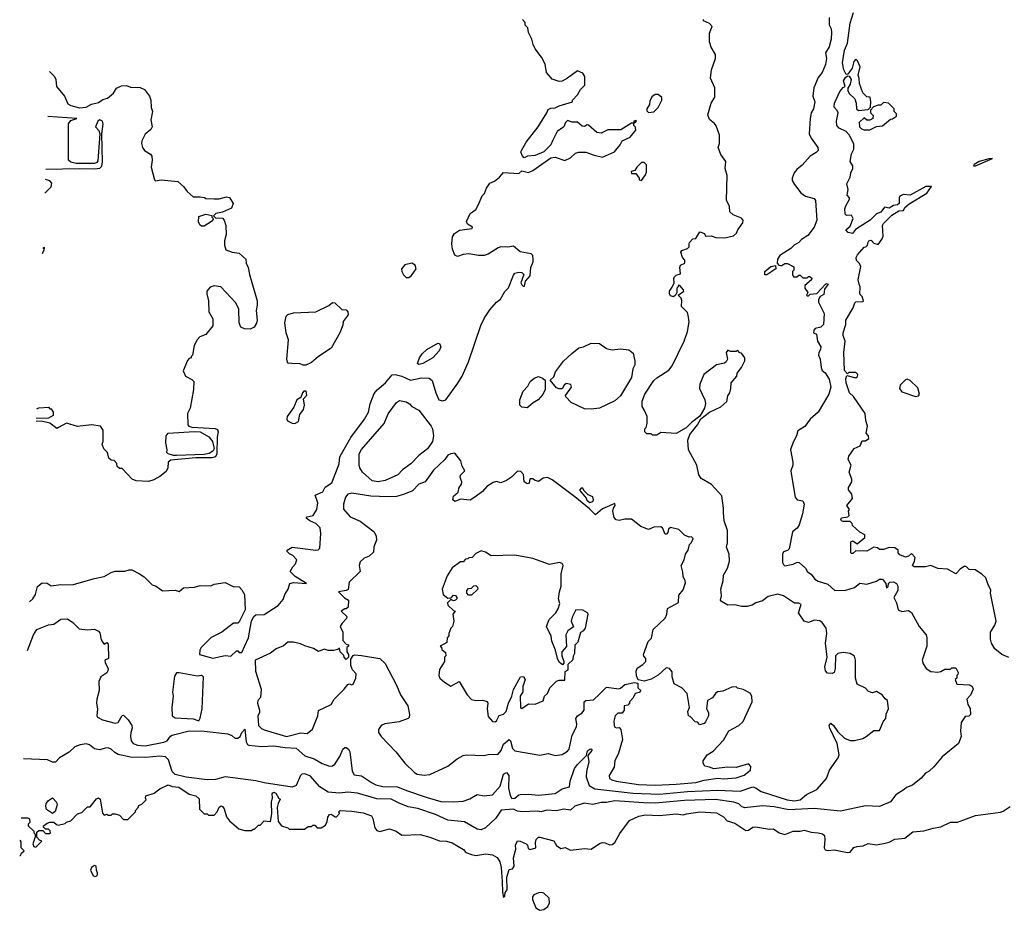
# Model space of a CAD drawing. Extents: x 2348354 to 2479840, y 460476 to 613653.
# Tile 117 of 256: x 2349659 to 2356732, y 556268 to 562664. Entities that reach past the tile are written whole.
import ezdxf

# ---------------------------------------------------------------- set-up
doc = ezdxf.new("R2010")
doc.units = 0

msp = doc.modelspace()

# ---------------------------------------------------------------- linework, layer by layer
at = {"layer": '0CON05XD'}
for points in [[(2355598.3, 561258.3), (2355588.3, 561268.3), (2355587.5, 561305), (2355593, 561327), (2355620, 561375), (2355620, 561385), (2355602.5, 561405), (2355610, 561445), (2355600, 561485), (2355625.9, 561534.1), (2355630, 561565), (2355643.3, 561595), (2355643.3, 561615), (2355623.8, 561645), (2355635, 561700), (2355650, 561735), (2355651.7, 561771.7), (2355618.1, 561838.1), (2355595, 561861.2), (2355546.7, 561885), (2355530, 561905), (2355526.2, 561935), (2355538.8, 561995), (2355532.3, 562012.3), (2355510, 562035), (2355511.2, 562065), (2355551.2, 562148.8), (2355575, 562177.5), (2355590, 562185), (2355577.5, 562225), (2355590.7, 562249.3), (2355605, 562260), (2355618.3, 562258.3), (2355632.5, 562235), (2355625, 562200), (2355608.3, 562171.7), (2355607.5, 562155), (2355617.5, 562135), (2355657.5, 562095), (2355667.5, 562065), (2355670, 562025), (2355685, 562012.5), (2355755, 562020), (2355770, 562035), (2355772.5, 562075), (2355768.3, 562108.3), (2355745, 562110), (2355715, 562140), (2355692.5, 562205), (2355690, 562245), (2355682.5, 562265), (2355697.5, 562325), (2355678.3, 562368.3), (2355665, 562380), (2355650, 562365), (2355640, 562315), (2355608.3, 562271.7), (2355595, 562270), (2355578.8, 562305), (2355569.2, 562355), (2355584.2, 562444.2), (2355606, 562495), (2355625, 562640), (2355649.2, 562715)], [(2349714.7, 558133.9), (2349756.7, 558245), (2349782.5, 558285), (2349865, 558317.5), (2349905, 558323.3), (2349955, 558357.5), (2350001.7, 558361.7), (2350040, 558335), (2350085, 558290), (2350145, 558282.5), (2350195, 558287.5), (2350225, 558272.5), (2350235, 558260), (2350245, 558210), (2350255, 558190), (2350265, 558180), (2350285, 558190), (2350295, 558180), (2350297.5, 558075), (2350270, 558065), (2350272.5, 558045), (2350293.3, 558005), (2350293, 557987), (2350285, 557972.5), (2350242.5, 557945), (2350228.3, 557911.7), (2350230, 557845), (2350212.5, 557785), (2350210, 557755), (2350217.5, 557715), (2350213.3, 557665), (2350217.5, 557655), (2350253.3, 557635), (2350345, 557612.2), (2350365, 557616.2), (2350395, 557667.5), (2350405, 557670), (2350437.5, 557635), (2350463.3, 557595), (2350466.7, 557575), (2350456, 557545), (2350454.1, 557515.9), (2350459.2, 557485), (2350474, 557465), (2350505, 557452.5), (2350559.3, 557449.3), (2350695, 557475.6), (2350717.5, 557485), (2350742.1, 557517.9), (2350754.5, 557525.5), (2350875, 557557.1), (2350985, 557554.1), (2351155, 557535.4), (2351182.9, 557522.9), (2351205, 557504.3), (2351225, 557502.7), (2351241.8, 557515), (2351255, 557545.6), (2351275, 557567.5), (2351286.6, 557476.6), (2351295, 557458.9), (2351305, 557452.7), (2351395, 557442.9), (2351485, 557449.6), (2351565, 557436.2), (2351645, 557430.9), (2351707.3, 557377.3), (2351775, 557355.6), (2351832, 557322), (2351885, 557302.9), (2351905, 557304.2), (2351923.3, 557316.7), (2351958.5, 557371.5), (2351981.2, 557425), (2351995, 557436.7), (2352005, 557436.2), (2352020, 557425), (2352030, 557405), (2352046.8, 557266.8), (2352061.3, 557241.3), (2352115, 557232.5), (2352185, 557184.3), (2352218.3, 557168.3), (2352267.5, 557157.5), (2352373.4, 557153.4), (2352438.3, 557128.3), (2352585, 557076.7), (2352685, 557050), (2352775, 557045.7), (2352845, 557051.4), (2352892.7, 557067.3), (2352945, 557098.8), (2352995, 557090), (2353055, 557098), (2353111, 557159), (2353135, 557246.2), (2353155, 557257.5), (2353171.5, 557235), (2353171.1, 557145), (2353182.7, 557092.7), (2353195, 557069.4), (2353215, 557072.5), (2353243.3, 557096.7), (2353255, 557099.2), (2353315, 557102.2), (2353385, 557095.6), (2353505, 557105.6), (2353555, 557140.6), (2353608, 557155), (2353612.5, 557195), (2353644.7, 557285.3), (2353665, 557314.3), (2353730, 557380), (2353736.2, 557403.8), (2353740, 557415), (2353755, 557426), (2353766.2, 557426.2), (2353770, 557415), (2353740.7, 557379.3), (2353746.7, 557335), (2353730.9, 557265), (2353728.9, 557225), (2353750.8, 557165), (2353789.4, 557139.4), (2354065, 557107.8), (2354255, 557101.8), (2354455, 557120.3), (2354671.2, 557131.2), (2354835, 557123.2), (2354925, 557154), (2354945, 557148), (2354985, 557120), (2355171.7, 557061.7), (2355225, 557053.4), (2355265, 557061.9), (2355310.7, 557099.3), (2355385.6, 557134.4), (2355455, 557213.3), (2355476, 557275), (2355537.8, 557362.2), (2355544.7, 557385.3), (2355531.4, 557465), (2355477.8, 557575), (2355474.5, 557595.5), (2355485, 557611.2), (2355505, 557594), (2355535, 557550), (2355584, 557505), (2355625, 557486.7), (2355655, 557487.5), (2355715, 557502.5), (2355740, 557515), (2355795, 557560), (2355835, 557560), (2355863.9, 557626.1), (2355880, 557645), (2355883.9, 557676.1), (2355900, 557715), (2355893.6, 557773.6), (2355875, 557787.5), (2355855.8, 557815.8), (2355815, 557840), (2355785, 557830), (2355775, 557832.5), (2355755, 557842.5), (2355735, 557862.5), (2355675, 557892.5), (2355664.2, 557935), (2355662, 558065), (2355655, 558092.5), (2355625, 558112.5), (2355575, 558118.1), (2355536.9, 558113.1), (2355520, 558095), (2355518, 558005), (2355510, 557975), (2355495, 557967.5), (2355461.7, 557971.7), (2355448.3, 557988.3), (2355442.5, 558015), (2355460, 558085), (2355446.7, 558185), (2355456.2, 558255), (2355453.3, 558295), (2355423.9, 558333.9), (2355405.8, 558345.8), (2355369.3, 558350.7), (2355325, 558334), (2355295, 558344.2), (2355252.5, 558405), (2355272.5, 558465), (2355255, 558473.3), (2355225, 558473.3), (2355145.8, 558525.8), (2355105, 558539.2), (2355035, 558522), (2354995, 558491.2), (2354947.5, 558475), (2354921.7, 558458.3), (2354885, 558449.4), (2354845, 558450.5), (2354795, 558461.5), (2354745, 558458.1), (2354700, 558485), (2354693.8, 558495), (2354700, 558525), (2354696.7, 558575), (2354713.3, 558635), (2354714, 558675), (2354743.3, 558725), (2354756.7, 558775), (2354756.4, 558826.4), (2354737.5, 558875), (2354743, 558907), (2354742.5, 558995), (2354719.2, 559065), (2354714, 559125), (2354715.8, 559155.8), (2354702.5, 559245), (2354627.5, 559325), (2354555, 559370), (2354536.7, 559395), (2354523.3, 559465), (2354463.3, 559575), (2354457.5, 559645), (2354473.8, 559685), (2354528, 559755), (2354551.7, 559798.3), (2354615, 559846.2), (2354695, 559882.5), (2354738.8, 559921.2), (2354746.7, 559963.3), (2354760, 559985), (2354767.5, 560015), (2354770, 560055), (2354810, 560105), (2354813.3, 560125), (2354843.6, 560166.4), (2354868.8, 560215), (2354868.8, 560235), (2354845, 560270), (2354831.7, 560271.7), (2354815, 560290), (2354805, 560280), (2354765, 560280), (2354745, 560290), (2354733.3, 560275), (2354742.5, 560225), (2354733, 560207), (2354722.5, 560197.5), (2354663.9, 560186.1), (2354573.6, 560116.4), (2354543.6, 560046.4), (2354543.3, 560015), (2354580, 559935), (2354586.4, 559906.4), (2354578.8, 559875), (2354545, 559817.5), (2354485, 559771.2), (2354447.3, 559732.7), (2354375, 559692.5), (2354265, 559700), (2354235, 559680), (2354205, 559680), (2354195, 559690), (2354165, 559690), (2354150, 559705), (2354150, 559725), (2354160, 559735), (2354167.5, 559765), (2354167, 559813), (2354148.3, 559858.3), (2354130, 559885), (2354130, 559925), (2354150, 559975), (2354215, 560072.5), (2354235, 560092.5), (2354323, 560147), (2354345, 560177.5), (2354433.3, 560355), (2354456.4, 560423.6), (2354467.5, 560495), (2354461.7, 560541.7), (2354455, 560560), (2354412.5, 560605), (2354416.4, 560646.4), (2354410, 560665), (2354390, 560685), (2354430, 560715), (2354427.5, 560725), (2354400, 560755), (2354390, 560755), (2354390, 560745), (2354380, 560735), (2354380, 560705), (2354370, 560685), (2354355, 560672.5), (2354335, 560680), (2354326.7, 560695), (2354326.7, 560715), (2354347, 560743), (2354360, 560775), (2354357.5, 560805), (2354363, 560817), (2354375, 560830), (2354405, 560840), (2354400, 560885), (2354405, 560900), (2354436.7, 560915), (2354437, 560937), (2354420, 560955), (2354407.5, 560995), (2354415, 561007.5), (2354455, 561020), (2354467, 561033), (2354467.5, 561055), (2354470, 561065), (2354495, 561090), (2354516.4, 561093.6), (2354545, 561140), (2354578.3, 561128.3), (2354585, 561110), (2354625, 561112.5), (2354660.5, 561100.5), (2354725, 561097.5), (2354787.3, 561112.7), (2354808, 561132), (2354816.7, 561155), (2354852.5, 561205), (2354856.7, 561225), (2354845, 561237.5), (2354785, 561263.3), (2354760, 561285), (2354757.5, 561325), (2354737.5, 561365), (2354740, 561545), (2354727.5, 561595), (2354732.5, 561645), (2354696.7, 561695), (2354677.5, 561745), (2354686.7, 561775), (2354686, 561835), (2354661.7, 561901.7), (2354649.5, 561919.5), (2354615, 561947.5), (2354601.7, 561981.7), (2354626.4, 562063.6), (2354653, 562107), (2354652.5, 562175), (2354622.5, 562245), (2354627.5, 562305), (2354657.5, 562385), (2354657.5, 562415), (2354626.4, 562466.4), (2354613.3, 562505), (2354613.6, 562566.4), (2354632.5, 562615), (2354615, 562637.5), (2354570, 562655), (2354570, 562665)], [(2349728, 558483.7), (2349753.3, 558505), (2349773.3, 558535), (2349786.4, 558593.6), (2349820.7, 558619.3), (2349855, 558617.5), (2349885, 558597.5), (2349955, 558606.7), (2350035.9, 558604.1), (2350195, 558651.2), (2350265, 558663.8), (2350315, 558693.3), (2350345, 558703.3), (2350413, 558703), (2350445, 558712.5), (2350465, 558712.5), (2350520, 558685), (2350553, 558663), (2350610, 558605), (2350640, 558595), (2350685, 558562.5), (2350775, 558567.5), (2350805, 558557.5), (2350835, 558582.5), (2350915, 558587.5), (2350955, 558600), (2351031.7, 558598.3), (2351055, 558610), (2351135, 558622.5), (2351193, 558593), (2351235, 558590), (2351255, 558570), (2351272.5, 558535), (2351277.5, 558425), (2351237, 558343), (2351225, 558330), (2351195, 558330), (2351110, 558265), (2351035, 558227.5), (2350962.5, 558155), (2350953, 558137), (2350950, 558105), (2351045, 558077.5), (2351135, 558096.7), (2351175, 558092.5), (2351215, 558130), (2351225, 558130), (2351235, 558120), (2351255, 558120), (2351277, 558167), (2351302.5, 558225), (2351323, 558347), (2351341.7, 558378.3), (2351355, 558390), (2351415, 558392.5), (2351515, 558457.5), (2351550.7, 558499.3), (2351562.5, 558535), (2351587.5, 558575), (2351600, 558615), (2351625, 558621.2), (2351720, 558615), (2351636.7, 558665), (2351601.7, 558701.7), (2351620, 558735), (2351640, 558755), (2351650, 558785), (2351620, 558815), (2351597, 558827), (2351580, 558845), (2351580, 558855), (2351615, 558876.7), (2351785, 558853.8), (2351803.9, 558856.1), (2351815, 558867.5), (2351822.9, 558975), (2351817.5, 559015), (2351786.6, 559046.6), (2351743.3, 559065), (2351717.5, 559085), (2351725, 559092.5), (2351765.8, 559104.2), (2351793.3, 559145), (2351800, 559195), (2351781.7, 559248.3), (2351835.8, 559274.2), (2351854.1, 559305.9), (2351901.2, 559338.8), (2351954.4, 559475), (2351958.1, 559525), (2351970, 559545), (2352036.9, 559663.1), (2352135.4, 559794.6), (2352165.4, 559844.6), (2352175.6, 559905), (2352205, 559980), (2352226.2, 560005), (2352287.5, 560055), (2352335, 560113.8), (2352355, 560116), (2352405, 560103.8), (2352465, 560076.2), (2352545, 560092), (2352599.5, 560089.5), (2352622, 560072), (2352647.5, 559985), (2352670, 559935), (2352695, 559926.2), (2352720, 559935), (2352807.2, 560052.8), (2352836.3, 560103.7), (2352882.8, 560207.2), (2352972.3, 560467.7), (2352997.2, 560522.8), (2353035, 560580), (2353084, 560635), (2353113.3, 560656.7), (2353145, 560712.5), (2353171.2, 560738.8), (2353205, 560830), (2353215, 560842.5), (2353245, 560850), (2353265, 560847.5), (2353280, 560835), (2353260, 560775), (2353265, 560760), (2353275, 560750), (2353285, 560750), (2353293, 560787), (2353326.7, 560825), (2353330, 560885), (2353347.5, 560925), (2353347.5, 560945), (2353345, 560970), (2353333.6, 560983.6), (2353255, 560996.7), (2353205, 561037.5), (2353165, 561029.2), (2353115, 561032), (2353095, 561026.2), (2353025, 560980), (2352995, 560970), (2352955, 560970), (2352885, 560982.5), (2352845, 560978), (2352805, 560963.8), (2352785, 560973.8), (2352768.6, 561015), (2352762.2, 561055), (2352767.5, 561105), (2352782, 561128), (2352818, 561152), (2352910, 561165), (2352912.5, 561175), (2352875.8, 561195.8), (2352869.2, 561215), (2352895, 561273.3), (2352935, 561300), (2352955, 561336.7), (2352980.8, 561399.2), (2352997.5, 561415), (2353012.5, 561455), (2353035, 561490), (2353070, 561505), (2353106.4, 561533.6), (2353135, 561567.5), (2353245, 561560), (2353265, 561577.5), (2353315, 561567.5), (2353345, 561580), (2353475, 561672.5), (2353506.1, 561676.1), (2353576.1, 561653.9), (2353615, 561671.2), (2353652.5, 561705), (2353675, 561713.8), (2353725, 561713.8), (2353785, 561690), (2353845, 561676.2), (2353932.5, 561715), (2353972.5, 561765), (2353987, 561793), (2354045, 561820), (2354085, 561870), (2354081.7, 561891.7), (2354070, 561905), (2354070, 561920), (2354090, 561935), (2354085, 561940), (2354070, 561935), (2354070, 561920), (2354055, 561920), (2353976.4, 561873.6), (2353885, 561873.8), (2353835, 561850), (2353804.2, 561854.2), (2353745, 561907.5), (2353735, 561910), (2353715, 561897.5), (2353698.3, 561898.3), (2353665, 561927.5), (2353628.3, 561928.3), (2353595, 561940), (2353580, 561925), (2353566.7, 561895), (2353519.2, 561860.8), (2353485.8, 561794.2), (2353474.1, 561765.9), (2353423.8, 561716.2), (2353362.3, 561687.7), (2353307, 561683), (2353283, 561673), (2353268.3, 561688.3), (2353260, 561715), (2353263.3, 561725), (2353296.2, 561785), (2353384, 561895), (2353446, 561994), (2353455, 562020), (2353475, 562028.8), (2353505, 562030), (2353535, 562046.2), (2353630, 562075), (2353630, 562085), (2353666.4, 562123.6), (2353687, 562163), (2353717.5, 562195), (2353717.5, 562255), (2353705, 562280), (2353665, 562297.5), (2353595, 562243.3), (2353556.4, 562223.6), (2353535, 562220), (2353485, 562237.5), (2353443.9, 562283.9), (2353432.5, 562345), (2353407.5, 562395), (2353362.5, 562455), (2353347.5, 562485), (2353337.5, 562525), (2353313, 562573), (2353310, 562605), (2353290, 562625), (2353290, 562645), (2353270, 562665)], [(2355475, 562680), (2355473, 562627), (2355489.2, 562599.2), (2355490, 562575), (2355488, 562525), (2355475, 562470), (2355446.7, 562425), (2355455.8, 562385), (2355447, 562343), (2355422.5, 562285), (2355395, 562250), (2355363.8, 562175), (2355357.5, 562115), (2355370, 562075), (2355361.2, 562025), (2355343.8, 561995), (2355336.4, 561953.6), (2355330, 561845), (2355343.4, 561813.4), (2355392, 561745), (2355393.8, 561725), (2355380.5, 561709.5), (2355336.2, 561685), (2355279.7, 561620.3), (2355242.3, 561587.7), (2355222.5, 561565), (2355207.5, 561525), (2355208.3, 561508.3), (2355225, 561480), (2355270.7, 561420.7), (2355305, 561397.5), (2355365, 561378.8), (2355376.1, 561366.1), (2355384.1, 561224.1), (2355365.5, 561174.5), (2355320, 561115), (2355275, 561086.2), (2355255, 561063.8), (2355222.5, 561045), (2355198.3, 561021.7), (2355120.5, 560969.5), (2355102.5, 560945), (2355100, 560915), (2355111.7, 560901.7), (2355125, 560897.5), (2355135, 560897.5), (2355155, 560912.5), (2355175, 560912.5), (2355219.3, 560889.3), (2355220, 560865), (2355210, 560855), (2355210, 560835), (2355218.3, 560818.3), (2355241.7, 560818.3), (2355255, 560830), (2355265, 560830), (2355285, 560810), (2355315, 560810), (2355325, 560820), (2355335, 560820), (2355348.3, 560808.3), (2355347.5, 560795), (2355300, 560755), (2355300, 560735), (2355320, 560705), (2355310, 560685), (2355315, 560680), (2355325, 560680), (2355337.5, 560692.5), (2355385, 560696.7), (2355447.5, 560765), (2355455, 560770), (2355467.5, 560765), (2355441.2, 560728.8), (2355435, 560690), (2355410, 560675), (2355397.5, 560655), (2355397.5, 560635), (2355437.5, 560555), (2355432.5, 560475), (2355413.3, 560456.7), (2355372.5, 560445), (2355363.3, 560435), (2355362.5, 560415), (2355382.5, 560405), (2355390, 560355), (2355413.3, 560315), (2355412.5, 560295), (2355400, 560275), (2355396.7, 560255), (2355410, 560225), (2355416.7, 560165), (2355424.2, 560144.2), (2355445, 560127.5), (2355475, 560083.3), (2355485.8, 560025), (2355470.8, 559975), (2355396, 559845), (2355336.7, 559795), (2355298.3, 559741.7), (2355249.5, 559710.5), (2355240, 559675), (2355215, 559630), (2355196, 559575), (2355213.8, 559485), (2355213.3, 559465), (2355198.8, 559425), (2355200, 559405), (2355230, 559235), (2355245, 559216.7), (2355285, 559207.5), (2355293.3, 559185), (2355282, 559115), (2355259.2, 559035), (2355245, 559013.3), (2355211.2, 558985), (2355185.9, 558864.1), (2355175, 558852.5), (2355147, 558843), (2355137.5, 558825), (2355137.5, 558765), (2355145, 558750), (2355155, 558742.5), (2355215, 558754), (2355245, 558768), (2355257.5, 558765), (2355303.8, 558725), (2355318.3, 558698.3), (2355345, 558681.2), (2355370, 558645), (2355395, 558631.2), (2355465, 558609.2), (2355515, 558564.2), (2355592.7, 558567.3), (2355655, 558586.2), (2355695, 558616), (2355745, 558608.8), (2355815, 558632), (2355835, 558645.8), (2355857.5, 558645), (2355872.5, 558627.5), (2355880, 558615), (2355885, 558580), (2355897, 558593), (2355900, 558615), (2355910, 558625), (2355936.1, 558626.1), (2355957.5, 558615), (2355966.4, 558596.4), (2355967.5, 558565), (2355937.5, 558515), (2355957.5, 558475), (2355970, 558425), (2355995, 558413.3), (2356045, 558420), (2356065, 558407.5), (2356121.2, 558305), (2356170, 558245), (2356176.7, 558225), (2356176.7, 558165), (2356142.5, 558065), (2356148.3, 558038.3), (2356170, 558005), (2356205, 557982.5), (2356255, 557977.5), (2356277, 557983), (2356305, 558000), (2356345, 558000), (2356355, 558010), (2356385, 558010), (2356400, 557975), (2356398.3, 557961.7), (2356390, 557955), (2356390, 557935), (2356380, 557925), (2356391.7, 557891.7), (2356485, 557887.5), (2356500, 557875), (2356507.5, 557855), (2356488.3, 557811.7), (2356462.5, 557785), (2356470, 557745), (2356487, 557717), (2356490, 557675), (2356477, 557663), (2356451.7, 557658.3), (2356423, 557617), (2356417.5, 557555), (2356423.3, 557515), (2356403.6, 557466.4), (2356285, 557370), (2356225, 557297.5), (2356193, 557267), (2356167, 557253), (2356135, 557217.5), (2356073, 557167), (2356029.3, 557150.7), (2356012.5, 557135), (2355953.6, 557096.4), (2355915, 557047.5), (2355836.4, 557013.6), (2355735, 557017.5), (2355555, 556978.8), (2355365, 556998.1), (2355185, 556989.1), (2355079.8, 557009.8), (2354995, 557017.9), (2354865, 557003.5), (2354845, 557012.9), (2354825, 557033.1), (2354790, 557045), (2354657, 557063), (2354434, 557056), (2354225, 557037.3), (2354139.6, 557040.4)], [(2349872.7, 562291.1), (2349908.8, 562255), (2349918.8, 562235), (2349922, 562185), (2349980, 562115), (2350005, 562060), (2350026.8, 562046.8), (2350088.1, 562031.9), (2350135, 562035.7), (2350175, 562057.1), (2350225, 562070), (2350255, 562091.2), (2350288.3, 562101.7), (2350333, 562137), (2350355, 562172.5), (2350390.7, 562189.3), (2350425, 562192.5), (2350455, 562180), (2350525, 562176.7), (2350555, 562162.5), (2350590, 562115), (2350600, 562085), (2350603.9, 562033.9), (2350612.5, 562005), (2350600, 561945), (2350610, 561895), (2350600, 561875), (2350559.1, 561840.9), (2350536, 561795), (2350534.2, 561775), (2350541.1, 561745), (2350554.7, 561724.7), (2350599.4, 561699.4), (2350608.8, 561685), (2350611.2, 561655), (2350604.2, 561604.2), (2350627.5, 561515), (2350635, 561507.5), (2350675, 561513.3), (2350795, 561502.5), (2350836.4, 561466.4), (2350860.7, 561430.7), (2350905, 561392.5), (2350955, 561392.5), (2350987, 561387), (2350995, 561380), (2351055, 561377.5), (2351091.7, 561378.3), (2351145, 561392.5), (2351166.4, 561386.4), (2351192.5, 561345), (2351179.3, 561310.7), (2351115, 561282.5), (2351068.3, 561271.7), (2351050, 561255), (2351065, 561240), (2351115, 561237.5), (2351127.5, 561225), (2351140, 561185), (2351141.7, 561121.7), (2351130, 561075), (2351130, 561045), (2351140.7, 561010.7), (2351185, 560993.3), (2351235, 560986.2), (2351282.5, 560945), (2351286, 560915), (2351300, 560885), (2351308.6, 560835), (2351364.2, 560645), (2351365.7, 560614.3), (2351358, 560575), (2351363.8, 560505), (2351360, 560485), (2351343.3, 560455), (2351315, 560441.9), (2351272.6, 560442.6), (2351246.2, 560455), (2351235.9, 560485.9), (2351234, 560585), (2351211.7, 560631.7), (2351102.5, 560745), (2351055, 560753.8), (2351025.9, 560744.1), (2351003.3, 560715), (2351002.5, 560695), (2351015.8, 560645.8), (2351017.5, 560565), (2351046, 560515), (2351046, 560465), (2350996.4, 560403.6), (2350953.9, 560386.1), (2350932.5, 560365), (2350912.5, 560325), (2350900, 560255), (2350890, 560245), (2350890, 560235), (2350875, 560230), (2350863, 560217), (2350833, 560143), (2350850, 560105), (2350895, 560080), (2350910, 560065), (2350907, 560007), (2350883.3, 559875), (2350863.3, 559835), (2350866, 559755), (2350874.4, 559744.4), (2350895, 559738.6), (2351063, 559727), (2351080, 559720), (2351084.3, 559705), (2351076.4, 559665), (2351075.5, 559545), (2351065, 559524.4), (2351038.3, 559518.3), (2350925, 559517.5), (2350745, 559500), (2350724.2, 559485), (2350722, 559445), (2350711.1, 559418.9), (2350665, 559382.5), (2350621.7, 559358.3), (2350585, 559347.5), (2350495, 559352.5), (2350467.5, 559365), (2350395, 559440), (2350375, 559440), (2350360, 559455), (2350357, 559477), (2350338.3, 559498.3), (2350315, 559500), (2350300, 559515), (2350290, 559555), (2350263, 559583), (2350250, 559615), (2350257.5, 559635), (2350257.5, 559715), (2350240, 559745), (2350175, 559753.3), (2350075, 559742.5), (2349995, 559766.7), (2349937.5, 559735), (2349925, 559727.5), (2349876.1, 559766.1), (2349825, 559777.5), (2349777.3, 559780.5)], [(2354175, 561997.5), (2354215, 562002.5), (2354246.1, 562033.9), (2354272.5, 562085), (2354272.5, 562105), (2354245, 562127.5), (2354225, 562127.5), (2354200.7, 562109.3), (2354185, 562080), (2354182.5, 562055), (2354163.8, 562025), (2354165, 562010), (2354175, 561997.5)], [(2355765, 561872.5), (2355815, 561896.2), (2355857.7, 561902.3), (2355915, 561950), (2355928.3, 561951.7), (2355958.3, 561971.7), (2355958.3, 561988.3), (2355940, 562005), (2355940, 562025), (2355900, 562065), (2355865, 562070), (2355845, 562050), (2355825, 562050), (2355791.7, 562038.3), (2355770, 562015), (2355770, 561995), (2355790, 561975), (2355786.4, 561953.6), (2355765, 561942.5), (2355745, 561942.5), (2355725, 561960), (2355690, 561925), (2355692.5, 561895), (2355705, 561880), (2355725, 561873.3), (2355765, 561872.5)], [(2349846.1, 561590.4), (2350085, 561596), (2350195, 561591.9), (2350235, 561597.1), (2350247.8, 561612.2), (2350253, 561643), (2350248.6, 561845), (2350257.3, 561915), (2350254, 561935), (2350235, 561945.6), (2350220, 561935), (2350203.3, 561895), (2350227.1, 561867.1), (2350234.2, 561845), (2350219.1, 561650.9), (2350212.2, 561637.8), (2350195, 561630.6), (2350065, 561631.9), (2350025, 561640.6), (2350008.9, 561655), (2350008.5, 561915), (2350025, 561940), (2350070, 561955), (2349860.4, 561968.7)], [(2354125, 561510), (2354155, 561550), (2354161.7, 561568.3), (2354161.7, 561621.7), (2354145, 561637.5), (2354125, 561637.5), (2354092.5, 561605), (2354078.3, 561581.7), (2354052.5, 561575), (2354055, 561560), (2354085, 561560), (2354110, 561525), (2354110, 561515), (2354125, 561510)], [(2356525, 561614.3), (2356646.7, 561666.7), (2356620, 561665), (2356552.5, 561645), (2356516.7, 561625), (2356510, 561615), (2356525, 561614.3)], [(2349839.6, 561420.4), (2349847.5, 561425), (2349885, 561462.5), (2349889.3, 561489.3), (2349875, 561507.5), (2349843.3, 561517)], [(2356765, 558084), (2356715, 558104), (2356664, 558145), (2356640, 558185), (2356632, 558215), (2356633.8, 558265), (2356664.4, 558315.6), (2356674.4, 558345), (2356634, 558545), (2356636.4, 558566.4), (2356612.7, 558612.7), (2356600, 558655), (2356571.7, 558681.7), (2356521.7, 558711.7), (2356480, 558715), (2356460, 558735), (2356445, 558740), (2356415, 558717.5), (2356385, 558683.3), (2356325, 558717.5), (2356255, 558723.3), (2356205, 558743.3), (2356165, 558733.3), (2356083.6, 558733.6), (2356072.5, 558745), (2356087.5, 558775), (2356091.7, 558801.7), (2356065, 558830), (2356045, 558810), (2356023, 558803), (2355981.7, 558821.7), (2355970, 558835), (2355970, 558855), (2355945, 558870), (2355905, 558872.5), (2355865, 558860), (2355835, 558860), (2355821.7, 558871.7), (2355795, 558876.7), (2355745, 558846.7), (2355665, 558850), (2355645, 558830), (2355635, 558830), (2355630, 558835), (2355630, 558915), (2355645, 558920), (2355675, 558900), (2355730, 558945), (2355730, 558965), (2355693, 558983), (2355641.7, 559031.7), (2355640, 559045), (2355625, 559060), (2355575, 559060), (2355562.5, 559065), (2355557.5, 559075), (2355563, 559087), (2355607.5, 559092.5), (2355617, 559103), (2355612.5, 559135), (2355620, 559145), (2355600, 559175), (2355642.5, 559225), (2355637, 559257), (2355613, 559287), (2355612.5, 559305), (2355637.5, 559345), (2355637.5, 559365), (2355617.5, 559415), (2355632.5, 559465), (2355610, 559505), (2355615, 559530), (2355652.5, 559585), (2355696.4, 559603.6), (2355711.7, 559638.3), (2355735, 559640), (2355760, 559655), (2355757.5, 559675), (2355740, 559695), (2355750, 559745), (2355737.5, 559785), (2355733.3, 559835), (2355648.8, 559958.8), (2355618.8, 559985), (2355596.7, 560055), (2355593.8, 560085), (2355601.7, 560108.3), (2355665, 560092.5), (2355678.3, 560101.7), (2355680, 560115), (2355665, 560130), (2355615, 560130), (2355605, 560120), (2355583.3, 560145), (2355578.8, 560275), (2355588.8, 560355), (2355573.8, 560395), (2355573.8, 560415), (2355593.3, 560475), (2355593.8, 560505), (2355645.8, 560594.2), (2355659.3, 560630.7), (2355665, 560637.5), (2355715, 560640), (2355720, 560645), (2355710, 560675), (2355693.6, 560693.6), (2355697.5, 560745), (2355688.8, 560765), (2355681.4, 560795), (2355701.7, 560891.7), (2355692.5, 560912.5), (2355670, 560935), (2355667.5, 560955), (2355677.5, 560975), (2355725, 561030), (2355738.3, 561031.7), (2355750, 561045), (2355753, 561067), (2355760, 561075), (2355775, 561080), (2355795, 561060), (2355825, 561050), (2355855, 561090), (2355861.7, 561108.3), (2355857.5, 561185), (2355865, 561200), (2355925, 561260), (2355975, 561291.2), (2356007, 561293), (2356016.7, 561315), (2356048.3, 561341.7), (2356175, 561417.5), (2356210, 561465), (2356167.5, 561465), (2356055, 561404), (2356005, 561408), (2355982.5, 561397.5), (2355976.2, 561385), (2355976.2, 561345), (2355965.8, 561334.2), (2355935, 561328.8), (2355905, 561311.2), (2355872.5, 561317.5), (2355845, 561282.5), (2355815, 561270), (2355767.5, 561225), (2355663.6, 561156.4), (2355641.7, 561128.3), (2355610, 561135), (2355592.5, 561155), (2355625, 561180), (2355647, 561237), (2355635, 561260), (2355598.3, 561258.3)], [(2350985, 561180), (2350965, 561180), (2350951.7, 561191.7), (2350942.5, 561212.5), (2350945, 561250), (2350995, 561267.5), (2351038.3, 561258.3), (2351040, 561245), (2351050, 561235), (2351037.5, 561215), (2350985, 561180)], [(2349823.1, 560985.7), (2349835, 561010), (2349837, 561027), (2349824.4, 561021.3)], [(2352455, 560813.3), (2352473.9, 560826.1), (2352506.7, 560875), (2352500.7, 560900.7), (2352476.4, 560916.4), (2352425, 560903.8), (2352402, 560875), (2352403.3, 560855), (2352415, 560832.5), (2352435, 560813.3), (2352455, 560813.3)], [(2355011.7, 560831.7), (2355012.5, 560855), (2355055, 560892.5), (2355088.3, 560898.3), (2355090, 560875), (2355025, 560832.5), (2355011.7, 560831.7)], [(2351715, 560183.8), (2351695, 560183.8), (2351673.6, 560193.6), (2351613.8, 560193.8), (2351588.3, 560198.3), (2351582.5, 560205), (2351578.8, 560225), (2351590, 560365), (2351573.8, 560415), (2351563.9, 560486.1), (2351573.3, 560535), (2351585, 560547.5), (2351625, 560558.8), (2351785, 560566), (2351878.3, 560611.7), (2351905, 560632.5), (2351921.7, 560631.7), (2351971.7, 560581.7), (2352005, 560580), (2352017, 560567), (2352017.5, 560545), (2351983, 560497), (2351979.3, 560470.7), (2351957.5, 560415), (2351896.7, 560305), (2351805, 560246.2), (2351755, 560202), (2351715, 560183.8)], [(2352525, 560187.5), (2352517.5, 560195), (2352530, 560235), (2352550, 560265), (2352583.8, 560295), (2352645, 560332), (2352665, 560340), (2352675, 560337.5), (2352683.8, 560315), (2352671.2, 560285), (2352626, 560235), (2352555, 560193.8), (2352525, 560187.5)], [(2353765, 559866.7), (2353715, 559870), (2353620, 559915), (2353582.5, 559955), (2353580, 559965), (2353623.8, 560025), (2353617.5, 560045), (2353585, 560050), (2353570.8, 560039.2), (2353555, 560012.5), (2353535, 560013.3), (2353515, 560020), (2353470, 560075), (2353495, 560100), (2353506.7, 560135), (2353565, 560212.5), (2353625, 560267.5), (2353675, 560306.7), (2353710, 560315), (2353765, 560340), (2353825, 560338.8), (2353875, 560303.3), (2353914.1, 560294.1), (2353975, 560300), (2354035, 560292.5), (2354065, 560270), (2354077.5, 560215), (2354077.5, 560185), (2354063.9, 560156.1), (2354053.3, 560095), (2353975, 559962.5), (2353933.6, 559926.4), (2353825, 559873.3), (2353765, 559866.7)], [(2353305, 559877.5), (2353265, 559880), (2353252.5, 559895), (2353252, 559935), (2353276.2, 559995), (2353308.8, 560031.2), (2353326.7, 560065), (2353355, 560090), (2353385, 560101.2), (2353415, 560090), (2353432.5, 560075), (2353433, 560007), (2353417.7, 559972.3), (2353382.5, 559935), (2353347, 559913), (2353315, 559882.5), (2353305, 559877.5)], [(2356095, 559956.7), (2356115, 559962.5), (2356122.5, 559975), (2356110.7, 560020.7), (2356055, 560072.5), (2356035, 560082.5), (2356023, 560077), (2355985, 560040), (2355980, 560015), (2355995, 559992.5), (2356095, 559956.7)], [(2351635, 559764), (2351660.7, 559779.3), (2351672.3, 559827.7), (2351697.5, 559865), (2351703.8, 559895), (2351698.3, 559941.7), (2351721.7, 559968.3), (2351717, 559997), (2351700, 559995), (2351690, 559985), (2351678.3, 559951.7), (2351650, 559935), (2351628.3, 559881.7), (2351581.2, 559815), (2351577.5, 559795), (2351583.6, 559783.6), (2351615, 559766.7), (2351635, 559764)], [(2349780.7, 559870.3), (2349795, 559877.5), (2349865, 559880), (2349875, 559870), (2349885, 559870), (2349900, 559845), (2349898.3, 559821.7), (2349865, 559803.3), (2349778, 559799.1)], [(2352235, 559343.8), (2352191.7, 559351.7), (2352122.5, 559415), (2352103.3, 559445), (2352097, 559467), (2352098, 559545), (2352115, 559576.2), (2352276.1, 559763.9), (2352305, 559832.5), (2352366.7, 559915), (2352388.3, 559928.3), (2352435, 559920), (2352460, 559905), (2352475.9, 559885.9), (2352525, 559858.8), (2352613.8, 559745), (2352623.8, 559725), (2352631.2, 559675), (2352623.3, 559635), (2352588.3, 559581.7), (2352525, 559533.8), (2352468.8, 559475), (2352409.8, 559430.2), (2352375.6, 559394.4), (2352285, 559353.8), (2352235, 559343.8)], [(2350785, 559534), (2350764.2, 559534.2), (2350725, 559546.2), (2350716.2, 559555), (2350718, 559575), (2350707.8, 559625), (2350710, 559675), (2350725, 559694.3), (2350915, 559707.1), (2350954.3, 559704.3), (2351017.3, 559667.3), (2351044.3, 559634.3), (2351056.7, 559585), (2351046.2, 559565), (2351020.9, 559549.1), (2350985, 559540.8), (2350785, 559534)], [(2354225, 557167.1), (2354375, 557173.9), (2354515.3, 557184.7), (2354575, 557201.4), (2354675, 557217.5), (2354715, 557212.9), (2354805, 557218.6), (2354862.8, 557237.2), (2354908, 557275), (2354910.5, 557300.5), (2354895, 557318.8), (2354805, 557292.5), (2354744.2, 557295.8), (2354645, 557283.3), (2354615, 557296.2), (2354581.7, 557301.7), (2354567.5, 557325), (2354568.3, 557341.7), (2354596.7, 557385), (2354639.7, 557410.3), (2354715, 557488.8), (2354753, 557557), (2354824.1, 557595.9), (2354855.5, 557624.5), (2354920.8, 557765), (2354918.8, 557805), (2354905.9, 557825.9), (2354855, 557853.8), (2354815, 557863.3), (2354805, 557872.5), (2354775, 557870), (2354709.3, 557840.7), (2354672.7, 557837.3), (2354656.7, 557825), (2354635, 557792.5), (2354600, 557775), (2354592.5, 557715), (2354607, 557687), (2354606.4, 557663.6), (2354585, 557620), (2354575, 557610), (2354545, 557600), (2354528.3, 557618.3), (2354511.7, 557621.7), (2354475, 557660), (2354463.3, 557663.3), (2354457.5, 557695), (2354470, 557725), (2354453.3, 557825), (2354415, 557866.2), (2354360, 557895), (2354346.7, 557945), (2354345, 557980), (2354327.5, 558005), (2354301.7, 558008.3), (2354245, 557957.5), (2354195, 557927.5), (2354145, 557912.5), (2354101.7, 557921.7), (2354090.8, 557950.8), (2354087.5, 557985), (2354093.9, 558006.1), (2354135, 558032.5), (2354157.5, 558055), (2354157.5, 558075), (2354141.7, 558091.7), (2354140, 558105), (2354173, 558197), (2354197, 558223), (2354210, 558285), (2354295, 558366.2), (2354306.6, 558393.4), (2354312.5, 558435), (2354391.7, 558478.3), (2354395, 558530), (2354425, 558570), (2354440.7, 558619.3), (2354440, 558635), (2354424, 558665), (2354423.8, 558695), (2354411.2, 558745), (2354432.5, 558785), (2354442.5, 558825), (2354460, 558855), (2354470, 558895), (2354485, 558910), (2354497, 558937), (2354485, 558950), (2354468.3, 558948.3), (2354435, 558962.5), (2354395, 559003.3), (2354333.6, 559016.4), (2354320, 559005), (2354315, 558980), (2354305, 558970), (2354295, 558970), (2354277.5, 559015), (2354265, 559022.5), (2354215, 559020), (2354175, 559002.5), (2354120, 559025), (2354055, 559077.5), (2354005, 559077.5), (2353965, 559067.5), (2353943, 559073), (2353928.3, 559088.3), (2353920, 559135), (2353923.8, 559156.2), (2353937.5, 559175), (2353935, 559190), (2353845, 559151.2), (2353795, 559107.5), (2353751.7, 559151.7), (2353647.1, 559237.1), (2353485, 559358.8), (2353450, 559375), (2353418.3, 559371.7), (2353385, 559347.5), (2353356.7, 559356.7), (2353345, 559367.5), (2353323, 559367), (2353317.5, 559335), (2353305, 559331.2), (2353283.3, 559345), (2353278.3, 559398.3), (2353258.3, 559418.3), (2353235, 559422.5), (2353191.7, 559378.3), (2353155, 559353.3), (2353115, 559337.5), (2353085, 559346.7), (2353059.3, 559340.7), (2353015, 559312.5), (2352983.9, 559276.1), (2352927.5, 559235), (2352895, 559212.5), (2352825, 559221.2), (2352785, 559203.3), (2352770, 559215), (2352775, 559242.5), (2352808.3, 559271.7), (2352816.7, 559305), (2352831.7, 559328.3), (2352833.8, 559345), (2352823.3, 559375), (2352826.4, 559393.6), (2352857.5, 559425), (2352838.3, 559458.3), (2352828.8, 559495), (2352785, 559550), (2352755, 559546.7), (2352735, 559536.2), (2352713.8, 559505), (2352630.9, 559429.1), (2352572.5, 559345), (2352525, 559327.5), (2352479.7, 559280.3), (2352415, 559254.2), (2352365, 559239.4), (2352305, 559237.8), (2352182.1, 559242.1), (2352045, 559263.3), (2352015, 559256.2), (2351998.1, 559235), (2351984.3, 559185), (2351985, 559147.5), (2352033.2, 559093.2), (2352105, 559063.3), (2352205.6, 558985.6), (2352220, 558955), (2352222.5, 558925), (2352203, 558877), (2352199.3, 558840.7), (2352168.3, 558811.7), (2352133.9, 558796.1), (2352105, 558770), (2352096.7, 558745), (2352105, 558700), (2352026.7, 558625), (2352019.3, 558570.7), (2352005, 558563.3), (2351950, 558555), (2351992.7, 558512.7), (2352020, 558495), (2352017.5, 558445), (2352005, 558432.5), (2351995, 558432.5), (2351967.5, 558415), (2352008.3, 558378.3), (2352007, 558363), (2351975, 558330), (2351960, 558305), (2351980, 558265), (2351980, 558205), (2352005, 558180), (2352020, 558175), (2352020, 558165), (2352010, 558155), (2352010, 558125), (2352020, 558105), (2352020, 558085), (2352005, 558070), (2351990, 558085), (2351988.3, 558098.3), (2351960, 558125), (2351955, 558150), (2351945, 558140), (2351915, 558133.3), (2351875, 558133.3), (2351845, 558142.5), (2351805, 558127.5), (2351768.8, 558148.8), (2351706.1, 558166.1), (2351675, 558181.2), (2351625, 558192.5), (2351585, 558192.5), (2351555, 558167.5), (2351500, 558145), (2351460, 558115), (2351350, 558065), (2351352.5, 557985), (2351392.5, 557855), (2351387.5, 557795), (2351370, 557775), (2351367.5, 557755), (2351382.5, 557705), (2351382.5, 557685), (2351370, 557665), (2351373.3, 557595), (2351395, 557572.5), (2351415, 557562.5), (2351575, 557516), (2351678.3, 557541.7), (2351725, 557537.5), (2351762.7, 557567.3), (2351800, 557665), (2351805, 557702.5), (2351896.2, 557745), (2351916.7, 557785), (2351990, 557855), (2352015, 557890), (2352025, 557893.3), (2352045, 557886.7), (2352055, 557892.5), (2352073.8, 557935), (2352076.2, 557965), (2352050, 557995), (2352037.5, 558025), (2352038.3, 558071.7), (2352053.6, 558096.4), (2352065, 558102.5), (2352115, 558097.5), (2352245, 558076.2), (2352285, 558040), (2352366.2, 557885), (2352394.1, 557814.1), (2352446.7, 557735), (2352460, 557675), (2352457, 557653), (2352450, 557645), (2352385, 557620), (2352282.3, 557607.7), (2352256.1, 557593.9), (2352236.7, 557565), (2352236.7, 557545), (2352256.2, 557515), (2352361.2, 557405), (2352425, 557323.3), (2352495, 557256.7), (2352515, 557246.2), (2352565, 557238), (2352605, 557242), (2352735, 557303.8), (2352802.5, 557355), (2352845, 557378.8), (2352865, 557383.8), (2352995, 557378.8), (2353025, 557386.2), (2353095, 557390), (2353117.3, 557415), (2353135, 557460), (2353175, 557494), (2353185.5, 557485.5), (2353198.7, 557428.7), (2353215, 557412.5), (2353395, 557382), (2353455, 557393.3), (2353505, 557378.8), (2353555, 557386.2), (2353595, 557410), (2353606.2, 557425), (2353626.4, 557525), (2353659.2, 557585), (2353662, 557605), (2353654.2, 557645), (2353665, 557663.3), (2353697.5, 557682.5), (2353713.8, 557705), (2353714.2, 557765.8), (2353725, 557773.8), (2353781.7, 557778.3), (2353825, 557818.8), (2353875, 557870), (2353961.7, 557858.3), (2353975, 557862.5), (2354005, 557890), (2354075, 557902.5), (2354098.3, 557898.3), (2354100, 557865), (2354120, 557845), (2354108.3, 557831.7), (2354080, 557825), (2354067, 557793), (2354040, 557765), (2354040, 557755), (2354028.3, 557741.7), (2354000, 557735), (2354000, 557705), (2353986.4, 557683.6), (2353955, 557682.5), (2353936.7, 557665), (2353926.7, 557625), (2353928.8, 557595), (2353935, 557582.5), (2353945, 557577.5), (2353965, 557580), (2353977, 557567), (2353990, 557495), (2353961.2, 557395), (2353935, 557340), (2353928.8, 557295), (2353893.8, 557235), (2353896.7, 557215), (2353913.4, 557203.4), (2353944.6, 557194.6), (2354105, 557172.1), (2354225, 557167.1)], [(2353755, 559197.5), (2353775, 559202.5), (2353780, 559215), (2353776.4, 559236.4), (2353741.7, 559251.7), (2353711.7, 559281.7), (2353705, 559300), (2353691.7, 559298.3), (2353680, 559285), (2353728.3, 559228.3), (2353733.6, 559213.6), (2353755, 559197.5)], [(2353075, 557620), (2353085, 557627.5), (2353104, 557666), (2353135, 557676), (2353152.5, 557695), (2353170.8, 557755), (2353194, 557805), (2353206.1, 557853.9), (2353256.4, 557943.6), (2353277, 557947), (2353290, 557925), (2353274, 557875), (2353272.7, 557837.3), (2353254.3, 557805), (2353257.5, 557725), (2353265, 557717.5), (2353315, 557750), (2353361.7, 557748.3), (2353418.3, 557771.7), (2353430, 557805), (2353450, 557825), (2353467.5, 557865), (2353515, 557912.5), (2353535, 557920), (2353575, 557920), (2353578.3, 557981.7), (2353600, 557995), (2353600, 558035), (2353635, 558070), (2353637.5, 558095), (2353647.5, 558115), (2353650, 558175), (2353670, 558195), (2353690, 558265), (2353711.7, 558278.3), (2353723.8, 558295), (2353743.3, 558395), (2353736.7, 558405), (2353705, 558423.8), (2353655, 558426.7), (2353626.4, 558373.6), (2353621.2, 558345), (2353636.4, 558303.6), (2353597.5, 558275), (2353583, 558247), (2353587, 558163), (2353552.5, 558125), (2353552.5, 558095), (2353567.5, 558055), (2353567.5, 558042.5), (2353558.3, 558031.7), (2353535, 558050), (2353522.5, 558075), (2353507.5, 558135), (2353480.7, 558200.7), (2353477, 558237), (2353443.3, 558305), (2353462.5, 558355), (2353510, 558405), (2353527, 558433), (2353539.3, 558470.7), (2353530, 558505), (2353536, 558555), (2353549.2, 558595), (2353547.5, 558685), (2353562.5, 558745), (2353555, 558757.5), (2353536.4, 558766.4), (2353465, 558751.2), (2353345, 558794), (2353215, 558818.8), (2353045, 558812.5), (2353005, 558838.8), (2352975, 558850), (2352935, 558830), (2352908.3, 558801.7), (2352885, 558800), (2352878.3, 558791.7), (2352861.7, 558788.3), (2352845, 558770), (2352825, 558770), (2352765, 558727.5), (2352729.3, 558670.7), (2352692.5, 558575), (2352700, 558535), (2352735, 558510), (2352758.3, 558511.7), (2352775, 558530), (2352788.3, 558528.3), (2352800, 558515), (2352800, 558505), (2352790, 558495), (2352775, 558490), (2352755, 558500), (2352732.5, 558475), (2352735, 558460), (2352775, 558420), (2352787.5, 558415), (2352770, 558395), (2352776.7, 558345), (2352767.5, 558305), (2352756.7, 558293.3), (2352742.5, 558255), (2352741.7, 558238.3), (2352730, 558225), (2352728.3, 558191.7), (2352680, 558165), (2352688.3, 558158.3), (2352691.7, 558141.7), (2352718.3, 558118.3), (2352720, 558095), (2352710, 558085), (2352710, 558055), (2352673.6, 557996.4), (2352670, 557955), (2352677.5, 557935), (2352710, 557905), (2352755, 557877.5), (2352815, 557910), (2352872.5, 557815), (2352905, 557782.5), (2352935, 557773.3), (2352985, 557776.7), (2353016.4, 557766.4), (2353022.5, 557755), (2353017.5, 557715), (2353025, 557660), (2353055, 557622.5), (2353075, 557620)], [(2352905, 558530), (2352881.7, 558531.7), (2352870, 558545), (2352870, 558565), (2352881.7, 558578.3), (2352905, 558580), (2352921.7, 558598.3), (2352935, 558600), (2352948.3, 558588.3), (2352950, 558575), (2352905, 558530)], [(2350945, 557628.8), (2350955, 557647.5), (2350970, 557715), (2350980, 557945), (2350965, 557954), (2350935, 557950), (2350805, 557974), (2350785, 557972), (2350769.7, 557950.3), (2350756.2, 557835), (2350760, 557805), (2350751.9, 557725), (2350753.7, 557663.7), (2350775, 557649.4), (2350905, 557642.5), (2350945, 557628.8)], [(2354139.6, 557040.4), (2353935, 557052.7), (2353875, 557041.4), (2353835, 557041.4), (2353775, 557028), (2353714.2, 557035.8), (2353646.7, 557015), (2353615, 556986), (2353565, 556994.3), (2353515, 556981.1), (2353445, 556985.7), (2353404.1, 556974.1), (2353375, 556980), (2353274.3, 556975.7), (2353235, 556980), (2353205, 556994.6), (2353117, 556987), (2353079.7, 556930.3), (2353005, 556860.8), (2352975, 556846), (2352945, 556851.2), (2352855, 556902), (2352735, 556915.8), (2352645, 556955.6), (2352517.8, 556997.8), (2352450.2, 557010.2), (2352383.8, 557036.2), (2352326.8, 557066.8), (2352225, 557067.8), (2352085, 557108.6), (2352015, 557116.9), (2351955, 557108.1), (2351875.7, 557115.7), (2351814, 557155), (2351745, 557234), (2351705, 557248), (2351685, 557246), (2351675, 557235.8), (2351645.9, 557164.1), (2351615, 557152.9), (2351415, 557183.6), (2351355, 557198.4), (2351135, 557225.3), (2351065, 557206.2), (2351005.2, 557205.2), (2350855, 557223.9), (2350775, 557242.4), (2350754.7, 557265), (2350728.3, 557348.3), (2350705, 557369.2), (2350665, 557374.2), (2350565, 557364.3), (2350455, 557368.1), (2350367, 557387), (2350341.2, 557401.2), (2350315.8, 557425.8), (2350295, 557433.3), (2350273, 557433), (2350235, 557421.2), (2350196.1, 557426.1), (2350160, 557455), (2350135, 557462.5), (2350093.6, 557456.4), (2350055, 557442.5), (2350015, 557402.5), (2349945, 557363.3), (2349915, 557332.5), (2349895, 557332.5), (2349857.3, 557347.3), (2349685, 557354.7)], [(2349668.9, 556931.1), (2349715, 556932.5), (2349730, 556925), (2349731.7, 556898.3), (2349720, 556885), (2349720, 556875), (2349760, 556835), (2349760, 556825), (2349770, 556815), (2349770, 556795), (2349752.5, 556745), (2349760, 556725), (2349775, 556720), (2349817.5, 556765), (2349801.7, 556771.7), (2349781.7, 556791.7), (2349781.7, 556828.3), (2349795, 556840), (2349825, 556840), (2349845, 556820), (2349875, 556820), (2349880, 556825), (2349878.3, 556838.3), (2349865, 556850), (2349845, 556850), (2349830, 556865), (2349830, 556875), (2349855, 556892.5), (2349875, 556900), (2349905, 556900), (2349923, 556883), (2349935, 556880), (2349985, 556890), (2349995, 556900), (2350025, 556910), (2350075, 556960), (2350105, 556970), (2350145, 557010), (2350165, 557010), (2350210.7, 557069.3), (2350225, 557076.2), (2350235.8, 557065.8), (2350253.3, 556965), (2350265, 556950), (2350285, 556957.5), (2350295, 556950), (2350315, 556950), (2350325, 556960), (2350345, 556960), (2350375, 556950), (2350405, 556920), (2350435, 556920), (2350490, 556975), (2350490, 556985), (2350510, 557005), (2350515, 557020), (2350535, 557030), (2350568.3, 557061.7), (2350562.5, 557075), (2350565, 557090), (2350625, 557108.8), (2350665, 557140.8), (2350725, 557168.8), (2350755, 557157.5), (2350801.7, 557151.7), (2350875, 557102.5), (2350925, 557090), (2350947, 557067), (2350950, 556995), (2350985, 556960), (2351005, 556960), (2351015, 556950), (2351055, 556950), (2351076.7, 556975), (2351092.3, 557007.7), (2351105, 557016.7), (2351115, 557013.3), (2351127.3, 556997.3), (2351145, 556940), (2351165, 556910), (2351233, 556853), (2351275, 556840), (2351325, 556840), (2351335, 556850), (2351345, 556850), (2351375, 556880), (2351385, 556880), (2351415, 556910), (2351460, 556905), (2351470.5, 556959.5), (2351467, 557043), (2351474, 557075), (2351472.5, 557105), (2351477.7, 557112.3), (2351485, 557115.5), (2351499.3, 557109.3), (2351517.5, 557075), (2351530, 557065), (2351516.7, 557035), (2351509.2, 557005), (2351516.7, 556905), (2351540, 556875), (2351585, 556860), (2351595, 556850), (2351705, 556850), (2351731.7, 556868.3), (2351755, 556870), (2351765, 556880), (2351778.3, 556878.3), (2351795, 556860), (2351825, 556860), (2351855, 556880), (2351868, 556905), (2351872.7, 556937.3), (2351884.4, 556955.6), (2351897.1, 556957.1), (2351925, 556940), (2351935, 556940), (2351957, 556963), (2351952.5, 556975), (2351960, 556985), (2352045, 556980.5), (2352126.7, 556966.7), (2352185, 556945.6), (2352195, 556926.2), (2352209.7, 556859.7), (2352225, 556841.2), (2352245, 556832.5), (2352315, 556853.3), (2352363.3, 556835), (2352405, 556807.5), (2352535, 556810.8), (2352605, 556793.3), (2352675, 556766.7), (2352725, 556763.3), (2352765, 556751.2), (2352847.5, 556705), (2352863.3, 556683.3), (2352905, 556667.5), (2352935, 556660), (2353006.4, 556673.6), (2353055, 556666.7), (2353087.7, 556647.7), (2353106.9, 556615), (2353116.7, 556575), (2353124.4, 556474.4), (2353127, 556397), (2353135, 556360), (2353145, 556370), (2353146.7, 556395), (2353160, 556415), (2353158, 556505), (2353175, 556560), (2353200, 556565), (2353210, 556585), (2353206.4, 556643.6), (2353223, 556707), (2353221.2, 556735), (2353235, 556766.2), (2353255, 556764), (2353297.5, 556745), (2353306.7, 556735), (2353311.7, 556711.7), (2353325, 556703.3), (2353367.5, 556715), (2353363.3, 556755), (2353370, 556775), (2353385, 556792.5), (2353395, 556793.3), (2353495, 556766.7), (2353514.1, 556734.1), (2353545, 556712.5), (2353577.7, 556717.7), (2353615, 556700), (2353715, 556712.5), (2353765, 556706.7), (2353825, 556746.7), (2353845, 556753.3), (2353865, 556752.5), (2353895, 556736.7), (2353915, 556740), (2353935, 556753.3), (2353970.3, 556819.7), (2354038.3, 556911.7), (2354106.3, 556943.7), (2354155, 556952.7), (2354255, 556949.5), (2354375, 556959.5), (2354425, 556954.3), (2354449.7, 556960.3), (2354545, 556974.3), (2354665, 556968.6), (2354715, 556938.8), (2354740.3, 556910.3), (2354795, 556892.5), (2354875, 556840.8), (2354895, 556842), (2354925, 556863.8), (2354945, 556866.2), (2355045, 556850), (2355075, 556852.5), (2355113.9, 556823.9), (2355155, 556811.2), (2355215, 556835.8), (2355265, 556835.8), (2355295, 556844), (2355345, 556828.8), (2355395, 556823.8), (2355425.9, 556815.9), (2355440, 556805), (2355443.3, 556775), (2355437, 556717), (2355445, 556702.5), (2355465, 556696.7), (2355510.7, 556700.7), (2355605, 556682), (2355625, 556686.2), (2355652, 556718), (2355675, 556726.7), (2355718.3, 556731.7), (2355755, 556746.7), (2355815, 556738.8), (2355875, 556748.8), (2355903.9, 556756.1), (2355945, 556778.8), (2356017.5, 556785), (2356075, 556831.2), (2356155, 556838.8), (2356221.7, 556858.3), (2356275, 556866.7), (2356345, 556901.2), (2356395, 556900), (2356525, 556948.8), (2356705, 556973.3), (2356725, 556980), (2356775, 557013.3)], [(2349895, 556962.5), (2349852.3, 556992.3), (2349846, 557015), (2349850, 557035), (2349864.4, 557055.6), (2349895, 557076.2), (2349924, 557045), (2349928, 557025), (2349913.6, 556976.4), (2349895, 556962.5)], [(2349658.6, 556660), (2349665, 556660), (2349671.7, 556678.3), (2349690, 556695), (2349670, 556715), (2349669.3, 556759.3), (2349662.8, 556770.2)], [(2350205, 556511.2), (2350218.1, 556521.9), (2350218.1, 556535), (2350210, 556555), (2350208.8, 556585), (2350195, 556588.8), (2350173.3, 556575), (2350166.7, 556555), (2350186.1, 556516.1), (2350205, 556511.2)], [(2353395, 556267.5), (2353425, 556272.5), (2353452.5, 556295), (2353465, 556320), (2353463.3, 556355), (2353425, 556390), (2353406.1, 556396.1), (2353385.9, 556394.1), (2353351.2, 556378.8), (2353342.5, 556365), (2353343.8, 556345), (2353366.7, 556285), (2353395, 556267.5)]]:
    msp.add_lwpolyline(points, dxfattribs=at)

doc.saveas('drawing.dxf')
